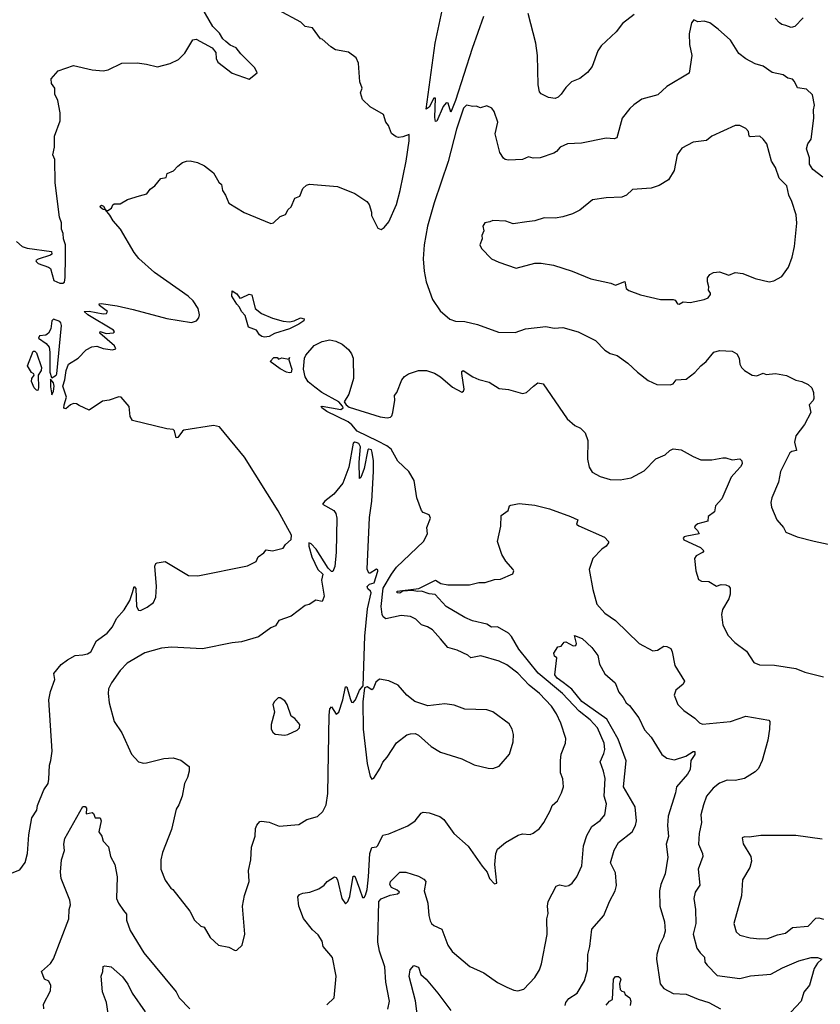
# Model space of a CAD drawing. Extents: x 1443846 to 1577407, y 839182 to 927291.
# Tile 31 of 256: x 1462048 to 1467204, y 864404 to 870746. Entities that reach past the tile are written whole.
import ezdxf

# ---------------------------------------------------------------- set-up
doc = ezdxf.new("R2010")
doc.units = 0

msp = doc.modelspace()

# ---------------------------------------------------------------- linework, layer by layer
at = {"layer": '0CON20XD'}
for points in [[(1461882.5, 865205), (1462049.3, 865270.7), (1462083.6, 865316.4), (1462098, 865375), (1462106, 865495), (1462126.2, 865605), (1462158.8, 865655), (1462161.2, 865685), (1462203.8, 865785), (1462230, 865825), (1462236.1, 865853.9), (1462238.8, 865945), (1462248.8, 865975), (1462255.8, 866035), (1462234.5, 866365), (1462245, 866417.5), (1462272.9, 866495), (1462268, 866535), (1462315, 866593.3), (1462355, 866623.3), (1462405, 866650), (1462455, 866653.8), (1462485, 866661.2), (1462505, 866674), (1462541.5, 866745), (1462611.9, 866795), (1462645, 866834.2), (1462671.9, 866888.1), (1462720, 866945), (1462756.4, 867003.6), (1462773.2, 867056.8), (1462784.2, 867095.8), (1462795, 867082.5), (1462798.7, 866965), (1462811.7, 866941.7), (1462825, 866940.8), (1462868.7, 866961.3), (1462909.2, 866990.8), (1462924, 867025), (1462928.8, 867095), (1462918.5, 867225), (1462925, 867243.8), (1462932.9, 867247.1), (1462985, 867255.6), (1463135, 867165.4), (1463195, 867163.2), (1463515, 867228.6), (1463570, 867255), (1463582.5, 867285), (1463619.3, 867310.7), (1463635, 867330), (1463675, 867323.8), (1463745, 867342.5), (1463760, 867365), (1463795, 867396.7), (1463798.5, 867425), (1463712.6, 867582.6), (1463495, 867927.1), (1463335, 868124.2), (1463295, 868132), (1463105, 868101.2), (1463095, 868096), (1463065, 868053.8), (1463055, 868052.5), (1463045, 868097.5), (1463035, 868106.7), (1462995, 868110.8), (1462774.2, 868164.2), (1462758.8, 868188.8), (1462752, 868255), (1462700, 868315), (1462685, 868316.2), (1462624.2, 868295.8), (1462580.5, 868289.5), (1462495, 868230), (1462431.4, 868261.4), (1462412.3, 868272.3), (1462395, 868272.9), (1462374.7, 868265.3), (1462345, 868238.1), (1462332.7, 868242.7), (1462333.8, 868265), (1462350, 868315), (1462324.5, 868385.5), (1462339.2, 868425), (1462346.5, 868485), (1462362.8, 868527.2), (1462423.3, 868565), (1462475, 868620), (1462511.7, 868638.3), (1462545, 868642), (1462585, 868628), (1462645, 868618.8), (1462666.7, 868625), (1462658.8, 868645), (1462563, 868727), (1462565, 868736.2), (1462605, 868723.8), (1462651.7, 868728.3), (1462657.5, 868735), (1462652.5, 868745), (1462486.2, 868845), (1462463.3, 868866.7), (1462495, 868867.1), (1462585, 868851.2), (1462606.7, 868853.3), (1462612.5, 868865), (1462562.5, 868905), (1462560, 868915), (1462572.5, 868917.5), (1462675, 868902.7), (1462779.2, 868879.2), (1462995, 868821.2), (1463154.2, 868795.8), (1463186.7, 868805), (1463201.2, 868825), (1463206, 868845), (1463197.5, 868885), (1463165.5, 868935.5), (1463133.3, 868965), (1462916.2, 869116.2), (1462815, 869207.5), (1462784.2, 869245), (1462695.8, 869395.8), (1462649.5, 869449.5), (1462627.3, 869487.3), (1462600, 869520), (1462585, 869522), (1462568.8, 869535), (1462566.7, 869545), (1462575, 869550), (1462586.2, 869545), (1462600, 869520), (1462615, 869517.5), (1462638.8, 869531.2), (1462646.4, 869553.6), (1462655, 869560), (1462695, 869560), (1462742.7, 869587.3), (1462819.7, 869610.3), (1462865.8, 869624.2), (1462888, 869655), (1462918.8, 869675), (1462957.5, 869722.5), (1462990, 869730), (1462996.7, 869755), (1463038.9, 869771.1), (1463065, 869801.2), (1463096.7, 869825), (1463122.5, 869835), (1463145, 869835.5), (1463192.5, 869825), (1463236.7, 869805), (1463295, 869760), (1463329.5, 869699.5), (1463346.2, 869685), (1463354.5, 869644.5), (1463373.8, 869615), (1463395, 869563.8), (1463493.7, 869503.7), (1463665, 869433.3), (1463683, 869437), (1463725, 869477.5), (1463759.3, 869490.7), (1463777, 869523), (1463795, 869540), (1463820, 869595), (1463851.7, 869608.3), (1463870.9, 869659.1), (1463895, 869680), (1463913.6, 869686.4), (1464095, 869672), (1464205, 869626.7), (1464283.8, 869575), (1464297.5, 869555), (1464314, 869505), (1464313.8, 869485), (1464355, 869403.3), (1464375, 869394), (1464395, 869408), (1464425, 869444.5), (1464475, 869556.1), (1464498.8, 869645), (1464536.2, 869835), (1464556.3, 869966.3), (1464555.4, 870005.4), (1464515, 869990), (1464487.7, 869987.7), (1464471.7, 869991.7), (1464443, 870013), (1464422.5, 870065), (1464406.1, 870086.1), (1464390.8, 870135), (1464305, 870183.3), (1464255, 870232.5), (1464243.3, 870275), (1464253.3, 870305), (1464238.8, 870345), (1464228.6, 870465), (1464215, 870500), (1464165.5, 870535.5), (1464080.8, 870550.8), (1464051.2, 870571.2), (1463995, 870620), (1463985, 870622.5), (1463932.7, 870692.7), (1463885, 870702.5), (1463858.6, 870728.6), (1463715, 870806.7)], [(1462026.1, 869316.1), (1462063.3, 869285), (1462095, 869272.9), (1462251.7, 869251.7), (1462253.8, 869235), (1462245, 869228), (1462167.3, 869202.7), (1462152.5, 869195), (1462153, 869187), (1462166.7, 869175), (1462232.6, 869152.6), (1462245, 869143.1), (1462267.4, 869065), (1462305, 869048.7), (1462325, 869048.4), (1462335.4, 869055), (1462341.3, 869085), (1462342.1, 869215), (1462343.1, 869295), (1462329.2, 869335), (1462327.7, 869367.7), (1462317, 869397), (1462316.1, 869436.1), (1462304.1, 869474.1), (1462275.8, 869695), (1462273.3, 869845), (1462260.8, 869875), (1462272.5, 869925), (1462271.2, 869995), (1462309.2, 870095), (1462309.2, 870145), (1462293.3, 870225), (1462273.3, 870265), (1462274, 870305), (1462252, 870335), (1462250, 870365), (1462295, 870415.8), (1462395, 870450.6), (1462515, 870422), (1462585, 870416), (1462617.7, 870422.3), (1462705, 870466), (1462805, 870466.7), (1462865, 870460), (1462935, 870442.5), (1463016.4, 870463.6), (1463070.7, 870489.3), (1463110, 870530), (1463162.5, 870615), (1463185, 870620), (1463287.5, 870565), (1463310, 870535), (1463313.8, 870495), (1463322.7, 870472.7), (1463415, 870401.2), (1463525, 870362.5), (1463577, 870403), (1463562.5, 870435), (1463472.5, 870525), (1463442.5, 870565), (1463402.3, 870582.3), (1463374.1, 870604.1), (1463355, 870622.5), (1463335, 870658.8), (1463290.8, 870700.8), (1463221.4, 870825)], [(1464960.5, 870559.5), (1464855, 870224), (1464825, 870150), (1464807, 870207), (1464795, 870210), (1464775, 870186.7), (1464735, 870092.5), (1464725, 870090), (1464720.8, 870115), (1464725, 870240), (1464715, 870240), (1464685, 870182.5), (1464665, 870170), (1464723.9, 870595), (1464774.6, 870834.6)], [(1467220.9, 869730.9), (1467155, 869780), (1467133.8, 869815), (1467133.5, 869855), (1467115.7, 869914.3), (1467124, 869945), (1467143.8, 869975), (1467162.3, 870112.3), (1467160, 870165), (1467165.8, 870195), (1467152.3, 870262.3), (1467115, 870298.8), (1467057, 870307), (1467038.3, 870348.3), (1467025, 870361.4), (1466995, 870369.2), (1466965, 870391.4), (1466894.5, 870404.5), (1466835, 870446.7), (1466785, 870460.6), (1466723.7, 870493.7), (1466678.7, 870528.7), (1466624.2, 870614.2), (1466546.7, 870685), (1466492.5, 870725), (1466455, 870736.7), (1466415, 870732.5), (1466390, 870745), (1466374.2, 870725.8), (1466358, 870655), (1466361.9, 870585), (1466375.7, 870515), (1466358.7, 870401.3), (1466214.6, 870315.4), (1466158.3, 870261.7), (1466055, 870233.3), (1466002.3, 870197.7), (1465976.1, 870173.9), (1465928, 870112), (1465892.5, 869985), (1465875, 869978.8), (1465825, 869982.5), (1465665, 869950.4), (1465575, 869945.4), (1465528.8, 869925), (1465504.2, 869895.8), (1465486.7, 869885), (1465400, 869855), (1465355, 869853.8), (1465325, 869861.2), (1465285.9, 869844.1), (1465195, 869841.4), (1465174.4, 869844.4), (1465163, 869853), (1465140, 869890), (1465110.5, 870009.5), (1465126, 870085), (1465103.3, 870155), (1465087.5, 870175), (1465055, 870190), (1465015, 870177.5), (1464987.7, 870187.7), (1464965, 870185.8), (1464925, 870194.2), (1464905, 870175.7), (1464860.5, 870039.5), (1464807.4, 869832.6), (1464717.1, 869565), (1464674.7, 869415), (1464652.9, 869295), (1464645.1, 869205), (1464651.5, 869125), (1464665, 869057.1), (1464705, 868943.1), (1464755, 868870), (1464817.3, 868817.3), (1464855, 868804), (1464915, 868800.8), (1464995, 868782.5), (1465132.1, 868732.1), (1465239.5, 868730.5), (1465305, 868753.3), (1465435, 868770), (1465488.8, 868758.8), (1465545, 868762), (1465645, 868736), (1465755, 868680), (1465815, 868617.5), (1465850, 868595), (1465895, 868583.3), (1465965, 868533.3), (1466025.7, 868475.7), (1466095, 868421.2), (1466150, 868395), (1466235.9, 868394.1), (1466255, 868400), (1466274.6, 868425.4), (1466338.9, 868431.1), (1466395, 868473.3), (1466433.8, 868515), (1466468.8, 868545), (1466517.5, 868605), (1466555, 868614), (1466635, 868610), (1466665, 868593.3), (1466680, 868565), (1466685.9, 868525.9), (1466696.7, 868505), (1466715, 868486.7), (1466765, 868456.7), (1466795, 868451.2), (1466835, 868468), (1466855, 868461.2), (1466915.8, 868465.8), (1466985, 868454), (1467045, 868424), (1467085, 868416.2), (1467125, 868396.7), (1467150, 868375), (1467160, 868345), (1467162.5, 868305), (1467158.3, 868291.7), (1467131.2, 868265), (1467142, 868215), (1467100.9, 868139.1), (1467045.7, 868065), (1467037.5, 868025), (1467050, 867970), (1467020, 867965), (1467007.5, 867955), (1466947.5, 867835), (1466934.1, 867765.9), (1466892, 867665), (1466886, 867635), (1466890, 867605), (1466924.3, 867524.3), (1466966.7, 867475), (1466981.2, 867445), (1467054.2, 867415), (1467163.7, 867386.3), (1467415, 867334.1)], [(1465034.7, 870765.3), (1464960.5, 870559.5)], [(1466005, 870780), (1465928.8, 870721.2), (1465888.3, 870668.3), (1465792.4, 870577.6), (1465771.4, 870545), (1465733.3, 870445), (1465704.4, 870405), (1465655, 870367.8), (1465602, 870345), (1465565, 870308.8), (1465535, 870265.8), (1465515, 870246), (1465495, 870237.5), (1465454, 870244), (1465405, 870267.5), (1465395, 870280), (1465386.2, 870325), (1465382.9, 870515), (1465372.2, 870595), (1465322, 870785)], [(1467093.5, 870756.5), (1467038.8, 870701.2), (1467015, 870696.2), (1466982.5, 870707.5), (1466955, 870714), (1466940, 870725), (1466912.5, 870755)], [(1466295, 868913.3), (1466320.8, 868929.2), (1466365.4, 868924.6), (1466455, 868942.9), (1466482, 868955), (1466497.5, 868975), (1466497.5, 868985), (1466483.6, 869003.6), (1466486.7, 869025), (1466477, 869057), (1466477, 869083), (1466492.5, 869105), (1466515, 869116.7), (1466555, 869121.2), (1466615, 869100), (1466655, 869116.2), (1466705, 869110), (1466785, 869078), (1466875, 869056.7), (1466905, 869062.5), (1466955, 869092.5), (1466998.3, 869151.7), (1467023.4, 869216.6), (1467036.7, 869285), (1467053.1, 869435), (1467048.7, 869488.7), (1467021.2, 869575), (1467001.8, 869615), (1466987.5, 869675), (1466939.4, 869725), (1466914.5, 869794.5), (1466888.6, 869835), (1466858.8, 869945), (1466835.8, 869975.8), (1466815, 869996), (1466751.7, 869991.7), (1466746, 869996), (1466742, 870025), (1466724.1, 870044.1), (1466685, 870063.8), (1466655, 870063.3), (1466505, 869995.8), (1466471.7, 869968.3), (1466385, 869955.7), (1466312.7, 869917.3), (1466281.2, 869875), (1466262, 869775), (1466227, 869713), (1466165, 869678), (1466115, 869660), (1465995, 869652.5), (1465955.7, 869615), (1465925, 869603.3), (1465825, 869598.8), (1465737.5, 869585), (1465655, 869518.8), (1465607.5, 869495), (1465545, 869476.2), (1465495, 869466.7), (1465425, 869468.8), (1465365, 869450), (1465313.3, 869443.3), (1465225, 869430), (1465178.3, 869448.3), (1465095, 869452.5), (1465075, 869442.5), (1465042.3, 869437.7), (1465030, 869415), (1465037.5, 869385), (1465023.6, 869356.4), (1465026.4, 869333.6), (1465010, 869295), (1465022.3, 869272.3), (1465085.8, 869205.8), (1465132.7, 869182.7), (1465245, 869146), (1465365, 869178), (1465405, 869177.5), (1465484.3, 869164.3), (1465606.4, 869126.4), (1465725, 869077.1), (1465855, 869048), (1465885, 869035.8), (1465945, 869060), (1465954.2, 869014.2), (1465971.2, 869001.2), (1466046.4, 868973.6), (1466174.1, 868944.1), (1466255, 868943.3), (1466268.8, 868938.8), (1466283.8, 868915), (1466295, 868913.3)], [(1463625, 868700), (1463606.2, 868705), (1463592.5, 868715), (1463572.5, 868745), (1463522, 868765), (1463500, 868840), (1463476.7, 868865), (1463463.6, 868893.6), (1463445, 868912.5), (1463414, 868965), (1463415, 869000), (1463445, 868980), (1463465, 868952.5), (1463477, 868953), (1463525, 868978), (1463542.3, 868972.3), (1463564.3, 868884.3), (1463605, 868852.5), (1463675, 868823.3), (1463745, 868803.8), (1463785, 868800), (1463815, 868805.8), (1463855, 868824.4), (1463878.5, 868818.5), (1463876.7, 868805), (1463845, 868783.8), (1463785.3, 868754.7), (1463688, 868725), (1463655, 868704.6), (1463625, 868700)], [(1462255, 868438), (1462265, 868444.7), (1462282, 868455), (1462285.8, 868465), (1462316.2, 868775), (1462313.4, 868793.4), (1462305, 868802.3), (1462265, 868815.6), (1462254.7, 868805.3), (1462247, 868755), (1462233.8, 868726.2), (1462215, 868714.3), (1462175, 868709.6), (1462168.9, 868695), (1462218.9, 868658.9), (1462237, 868637), (1462242.2, 868605), (1462241.6, 868475), (1462251.3, 868441.3), (1462255, 868438)], [(1464757.7, 866757.7), (1464705.8, 866815), (1464674.3, 866834.3), (1464635, 866847.5), (1464598.8, 866885), (1464565, 866902.5), (1464505, 866907.8), (1464405, 866886), (1464388.5, 866898.5), (1464380.9, 866915), (1464375.4, 866965), (1464388.8, 867085), (1464441.5, 867175), (1464475, 867218.6), (1464648, 867385), (1464673.3, 867435), (1464670, 867475), (1464694.2, 867535), (1464685, 867556.2), (1464645, 867572), (1464634.4, 867584.4), (1464606, 867665), (1464587, 867777), (1464553.8, 867835), (1464482.1, 867902.1), (1464439.5, 867979.5), (1464411.6, 868001.6), (1464355, 868031.1), (1464220, 868095), (1464187.5, 868135), (1464162.5, 868155), (1464025, 868221.9), (1463992.5, 868245), (1463990, 868255), (1463995, 868255.8), (1464116, 868234), (1464130, 868245), (1464126.7, 868256.7), (1464102.5, 868285), (1463993.6, 868343.6), (1463947.6, 868377.6), (1463905, 868413.8), (1463885.9, 868445.9), (1463876, 868495), (1463882.5, 868565), (1463890, 868585), (1463945, 868648), (1463995, 868673.3), (1464045, 868683.8), (1464082.5, 868675), (1464123.3, 868655), (1464165, 868621.4), (1464185, 868593.1), (1464195.2, 868565), (1464197.9, 868435), (1464166.3, 868333.7), (1464136.7, 868285), (1464150, 868265), (1464169.5, 868249.5), (1464368, 868188), (1464415, 868180.4), (1464435, 868184.7), (1464445.2, 868194.8), (1464451.3, 868215), (1464464.1, 868295), (1464462.1, 868325), (1464475.8, 868344.2), (1464508.8, 868425), (1464525, 868446.4), (1464550.9, 868465), (1464615, 868486.1), (1464666.7, 868485), (1464719, 868469), (1464757.8, 868445), (1464835, 868378.8), (1464895, 868346.7), (1464905, 868352.5), (1464910, 868365), (1464894.3, 868465.7), (1464895, 868480), (1464903.8, 868486.2), (1464965, 868446), (1465005, 868428.8), (1465071.7, 868411.7), (1465135, 868370.8), (1465195, 868364.3), (1465285, 868338), (1465311.2, 868345), (1465357.5, 868385), (1465385, 868406.9), (1465419.3, 868399.3), (1465573.8, 868175), (1465622.7, 868132.7), (1465660, 868115), (1465690, 868085), (1465705.8, 868035.8), (1465704.3, 867915), (1465714.3, 867864.3), (1465735, 867831.2), (1465785, 867804.3), (1465850, 867785), (1465915, 867780.8), (1465985, 867794.2), (1466070.3, 867839.7), (1466145, 867918), (1466205, 867943.8), (1466235, 867971.2), (1466255, 867981.2), (1466307.5, 867975), (1466385, 867931.2), (1466435, 867911.2), (1466505, 867910.8), (1466576.1, 867923.9), (1466595, 867924), (1466635, 867911.2), (1466685, 867917.5), (1466697.5, 867905), (1466700, 867885), (1466690, 867865), (1466665, 867838.8), (1466630.2, 867799.8), (1466569.6, 867660.4), (1466528.8, 867615), (1466522, 867575), (1466482, 867545), (1466480, 867515), (1466415, 867498.8), (1466397.5, 867485), (1466393.3, 867475), (1466413.3, 867455), (1466422.5, 867435), (1466345, 867420), (1466326.4, 867413.6), (1466320, 867405), (1466323.8, 867395), (1466431.2, 867345), (1466453.8, 867325), (1466445.7, 867314.3), (1466405, 867292.5), (1466393.9, 867276.1), (1466401.4, 867195), (1466419.4, 867139.4), (1466439.1, 867129.1), (1466486.2, 867126.2), (1466535, 867097.5), (1466565, 867107.5), (1466596.1, 867106.1), (1466615, 867097.5), (1466622.5, 867085), (1466623.3, 867045), (1466613.8, 867015), (1466574.4, 866945.6), (1466567.5, 866915), (1466575.9, 866845.9), (1466609.5, 866779.5), (1466653.3, 866735), (1466728.3, 866678.3), (1466775.9, 866605.9), (1466811.2, 866591.2), (1466908.6, 866588.6), (1467045, 866566.2), (1467105, 866543.3), (1467225, 866513.3)], [(1462165, 868357.5), (1462155, 868358.8), (1462141.2, 868375), (1462123.3, 868415), (1462126.4, 868433.6), (1462140, 868455), (1462137.5, 868465), (1462123.9, 868473.9), (1462097.5, 868515), (1462135, 868610), (1462145, 868610), (1462155, 868600), (1462188.4, 868505), (1462186.1, 868485), (1462165.7, 868455), (1462169.2, 868375), (1462165, 868357.5)], [(1463785, 868470), (1463765, 868476.2), (1463725, 868496.2), (1463660, 868545), (1463685, 868570), (1463705, 868570), (1463715, 868560), (1463735, 868567.5), (1463780, 868560), (1463785, 868570), (1463780, 868555), (1463801.2, 868495), (1463795, 868473.3), (1463785, 868470)], [(1462255, 868330), (1462265, 868353.3), (1462268.8, 868385), (1462265, 868406.4), (1462245, 868431.2), (1462245, 868380), (1462255, 868330)], [(1463435, 864750), (1463445, 864752.5), (1463480, 864785), (1463497.5, 864855), (1463482, 865035), (1463495.8, 865105), (1463526, 865195), (1463521.2, 865265), (1463536.2, 865335), (1463540, 865415), (1463563.8, 865486.2), (1463565.7, 865535), (1463575, 865556.7), (1463595, 865581.2), (1463605, 865584), (1463655, 865576), (1463718.3, 865551.7), (1463845, 865561.2), (1463897.5, 865595), (1463965, 865613.3), (1464000.8, 865645), (1464021.5, 865688.5), (1464032, 865762), (1464041.3, 866265), (1464045, 866307.5), (1464055, 866320), (1464085, 866272.5), (1464102.5, 866285), (1464128.9, 866365), (1464145, 866447.5), (1464155, 866447.5), (1464175, 866372.5), (1464185, 866350), (1464195, 866347.5), (1464210, 866365), (1464235, 866426.7), (1464260, 866455), (1464270, 866775), (1464288.2, 866951.9), (1464310.2, 867055), (1464307.7, 867065), (1464289.7, 867079.7), (1464286.3, 867095), (1464300.2, 867109.8), (1464331.2, 867118.8), (1464353.9, 867193.9), (1464353, 867203), (1464345, 867206.2), (1464305, 867180.8), (1464295, 867181.2), (1464286.2, 867206.2), (1464300.5, 867539.5), (1464315.6, 867644.4), (1464325.5, 867835.5), (1464325.6, 867905), (1464318.3, 867958.3), (1464312.5, 867975), (1464295, 867980), (1464290, 867975), (1464265.5, 867854.5), (1464245, 867797.5), (1464235, 867790), (1464232.9, 867895), (1464243.3, 867995), (1464231.2, 868015), (1464215, 868022.9), (1464205, 868024.2), (1464195, 868017.1), (1464167.4, 867862.6), (1464129.1, 867760.9), (1464070, 867690), (1464013.3, 867645), (1463997.5, 867625), (1464070, 867585), (1464083.3, 867565), (1464090, 867535), (1464086.3, 867316.3), (1464076.2, 867223.8), (1464065, 867191.4), (1464055, 867190.6), (1464035, 867213.5), (1463956.7, 867335), (1463925, 867368.8), (1463910, 867375), (1463908.8, 867355), (1463930, 867285), (1463968, 867205), (1463999, 867175), (1463991.4, 867135), (1464007.5, 867032.5), (1463998, 867002), (1463995, 866997.5), (1463955, 867005.8), (1463911.7, 866978.3), (1463885, 866973.3), (1463795, 866904), (1463716.2, 866875), (1463695, 866840.8), (1463665, 866828), (1463585, 866771.4), (1463475, 866739.2), (1463415, 866732.9), (1463225, 866692.5), (1463025, 866703.3), (1462961.8, 866698.2), (1462853, 866667), (1462739.7, 866600.3), (1462695.5, 866554.5), (1462638, 866475), (1462619.2, 866435), (1462617.5, 866405), (1462624.3, 866345), (1462656.1, 866226.1), (1462705, 866152.5), (1462766.7, 866015), (1462812.5, 865965), (1462845, 865956.7), (1462865, 865958.8), (1462975, 865986.2), (1463035, 865991.2), (1463085.9, 865975.9), (1463138, 865935), (1463138.6, 865905), (1463128.6, 865865), (1463109.2, 865825), (1463094, 865745), (1463072.5, 865687.5), (1463055, 865660), (1463025, 865530), (1462967.5, 865382.5), (1462957.5, 865335), (1462957.5, 865275), (1462985, 865202.5), (1463020.7, 865150.7), (1463033, 865143), (1463143, 865003), (1463173.3, 864945), (1463215, 864907.5), (1463235, 864900), (1463274.5, 864834.5), (1463327.5, 864785), (1463395, 864772), (1463435, 864750)], [(1464418.3, 864371.7), (1464428.6, 864425), (1464406.4, 864546.4), (1464398.5, 864645), (1464364.8, 864745), (1464354.4, 864805), (1464359.6, 865065), (1464376.3, 865083.7), (1464433.9, 865106.1), (1464481.2, 865115), (1464494, 865125), (1464479.1, 865139.1), (1464441.1, 865155), (1464431.8, 865175), (1464434.6, 865195), (1464495, 865254), (1464535, 865254.2), (1464615, 865229.2), (1464650, 865210), (1464662.9, 865195), (1464652.9, 865135), (1464676.9, 865055), (1464681.4, 864975), (1464691.2, 864941.2), (1464698.8, 864925), (1464715, 864911.2), (1464766.8, 864886.8), (1464805.5, 864785.5), (1464833.6, 864743.6), (1464946.8, 864646.8), (1465035.7, 864605.7), (1465125, 864543.8), (1465184, 864514), (1465230, 864495), (1465255, 864491.2), (1465295, 864501.2), (1465365, 864576.2), (1465395, 864626.7), (1465408.6, 864665), (1465443.9, 864853.9), (1465442.9, 864955), (1465451.2, 864988.8), (1465446.7, 865035), (1465451.5, 865065), (1465503.3, 865165), (1465525, 865172.5), (1465565, 865164.2), (1465585, 865168.8), (1465606.2, 865185), (1465636, 865225), (1465666.9, 865295), (1465679.5, 865425), (1465699.8, 865490.2), (1465731.7, 865548.3), (1465785, 865587.5), (1465815.8, 865625), (1465827.5, 865695), (1465812.5, 865745), (1465817.6, 865857.6), (1465807.8, 865905), (1465785.6, 865965), (1465809.2, 866019.2), (1465816.4, 866045), (1465811.5, 866085), (1465769.6, 866185), (1465722, 866235), (1465651.3, 866291.3), (1465543.3, 866405), (1465387.5, 866537.5), (1465261.2, 866691.2), (1465215, 866772.2), (1465195, 866793.8), (1465125, 866834.6), (1465085, 866832.4), (1465055, 866852.2), (1464963.4, 866873.4), (1464915, 866895.4), (1464795, 866966), (1464723.1, 867043.1), (1464685, 867047.9), (1464635, 867065.6), (1464608.5, 867061.5), (1464575, 867070), (1464516, 867064), (1464495, 867051.5), (1464478, 867055), (1464477.5, 867065), (1464618.2, 867081.8), (1464725, 867135.6), (1464758.8, 867115), (1464805, 867105.4), (1464945, 867105.7), (1465005, 867120), (1465045, 867120), (1465105, 867140), (1465145, 867141.2), (1465223, 867177), (1465230, 867195), (1465226.2, 867205), (1465177.7, 867257.7), (1465151.7, 867301.7), (1465124, 867385), (1465147.1, 867482.9), (1465148.3, 867551.7), (1465193.3, 867585), (1465202.5, 867615), (1465210.5, 867619.5), (1465265, 867628.9), (1465365, 867617.7), (1465458.8, 867595), (1465594.1, 867545.9), (1465642.5, 867525), (1465633.3, 867496.7), (1465648.8, 867485), (1465813.3, 867413.3), (1465838.5, 867385), (1465838.5, 867375), (1465825, 867355.5), (1465795.7, 867334.3), (1465738.2, 867275), (1465714.6, 867205), (1465738.5, 867075), (1465765, 866980.8), (1465815, 866923.1), (1465885, 866875.7), (1466038, 866728), (1466125, 866680.8), (1466155, 866684.2), (1466195, 866711.4), (1466215, 866708.6), (1466240.8, 866695), (1466250, 866675), (1466266.5, 866585), (1466330, 866485), (1466321.2, 866465), (1466273.2, 866426.8), (1466262, 866395), (1466286, 866335), (1466325, 866296), (1466395, 866246), (1466425, 866215.8), (1466445, 866208.9), (1466625, 866224.6), (1466725, 866259.4), (1466872.9, 866232.9), (1466877.9, 866225), (1466876.9, 866175), (1466865.1, 866104.9), (1466829.2, 865975), (1466805, 865922.1), (1466785, 865901.1), (1466715, 865858), (1466655, 865845.7), (1466602.8, 865847.2), (1466555, 865827.5), (1466513.5, 865796.5), (1466471.4, 865745), (1466451.1, 865688.9), (1466434.4, 865625), (1466439.4, 865575), (1466423.2, 865503.2)], [(1464025, 864401.2), (1464073.8, 864445), (1464086.2, 864585), (1464062.9, 864705), (1464002.9, 864775), (1463995, 864810), (1463970.6, 864850.6), (1463933.8, 864883.8), (1463875, 864955.8), (1463844.5, 865035.5), (1463838, 865095), (1463849.7, 865110.3), (1463870, 865120), (1463915, 865126.9), (1463973.4, 865146.6), (1464008.3, 865171.7), (1464026.7, 865195), (1464075, 865225.7), (1464085, 865221.4), (1464095.3, 865205.3), (1464122.2, 865085), (1464145, 865050), (1464160, 865065), (1464172.7, 865097.3), (1464195, 865230), (1464205, 865230), (1464235, 865147.5), (1464255, 865092.5), (1464265, 865092.5), (1464275, 865107.5), (1464285, 865142.5), (1464294.6, 865225), (1464303.2, 865375), (1464315, 865413.3), (1464345, 865418), (1464355, 865426), (1464386.1, 865493.9), (1464425, 865502.2), (1464546.9, 865553.1), (1464593.8, 865585), (1464633.8, 865635), (1464645, 865641.2), (1464685, 865636.7), (1464753.9, 865613.9), (1464778.8, 865595), (1464843.4, 865503.4), (1464935, 865423.3), (1465025, 865292.5), (1465057.5, 865255), (1465072.5, 865215), (1465105, 865180), (1465120, 865185), (1465107.5, 865305), (1465113.9, 865376.1), (1465125, 865402.5), (1465176.7, 865445), (1465257.3, 865492.7), (1465285, 865500.8), (1465335, 865498), (1465355, 865506.7), (1465395, 865536.7), (1465423.8, 865575), (1465466.8, 865653.2), (1465476.8, 865683.2), (1465512, 865715), (1465537.5, 865765), (1465548.8, 865805), (1465546, 865855), (1465531.4, 865895), (1465529.4, 865975), (1465535.7, 866015), (1465562.5, 866085), (1465564.2, 866115), (1465532.2, 866215), (1465504.4, 866275), (1465471.9, 866325), (1465395.7, 866405.7), (1465328.9, 866458.9), (1465255, 866536.4), (1465185, 866590.5), (1465135, 866614.4), (1465018.2, 866648.2), (1464952.5, 866635), (1464932.7, 866652.7), (1464865, 866684.2), (1464805, 866700.8), (1464757.7, 866757.7)], [(1465559.6, 864395), (1465564, 864416), (1465585, 864441.1), (1465637.5, 864475), (1465684, 864555), (1465704.4, 864625), (1465705.8, 864725), (1465720, 864775), (1465731.7, 864888.3), (1465808.5, 864975), (1465845, 865065.7), (1465882.1, 865135), (1465891.5, 865168.5), (1465885, 865251.2), (1465851.8, 865315), (1465875, 865396.2), (1465905, 865446.7), (1465991.8, 865515), (1466013.9, 865555), (1466020.7, 865585), (1466011.1, 865675), (1465936.6, 865805), (1465952.6, 865972.6), (1465902.3, 866112.3), (1465829.7, 866239.7), (1465668.7, 866355), (1465603.5, 866433.5), (1465546.9, 866476.9), (1465510, 866505), (1465494.2, 866525), (1465507.5, 866635), (1465492.5, 866645), (1465487.5, 866665), (1465513.3, 866706.7), (1465535, 866710), (1465553, 866737), (1465565, 866737.5), (1465613, 866713), (1465630, 866715), (1465632.5, 866727.5), (1465621.2, 866778.8), (1465669.2, 866759.2), (1465732, 866702), (1465770.3, 866650.3), (1465781.9, 866595), (1465815, 866533.3), (1465882, 866475), (1465906.2, 866415), (1465935, 866380), (1465954, 866345), (1465975, 866328.8), (1466035, 866248), (1466072.2, 866172.2), (1466113.9, 866123.9), (1466182, 866012), (1466215, 865990), (1466265, 865979.2), (1466338.4, 866001.6), (1466385, 866032.2), (1466395, 866031.2), (1466395, 866012), (1466370.6, 865975), (1466365.7, 865915.7), (1466348.5, 865885), (1466276.6, 865803.4), (1466270.8, 865765), (1466223.9, 865615), (1466220, 865555), (1466225.4, 865485), (1466210.7, 865435), (1466221.1, 865351.1), (1466204.7, 865245), (1466176.9, 865175), (1466168.5, 865135), (1466169.1, 865035), (1466200, 864935), (1466203.8, 864875), (1466193.4, 864836.6), (1466168.9, 864785), (1466151.1, 864725), (1466148.9, 864695), (1466171.4, 864535), (1466195, 864505.8), (1466255, 864473.3), (1466338.8, 864468.8), (1466417.2, 864437.2), (1466486.4, 864416.4), (1466560, 864375)], [(1464315, 865853.8), (1464328.7, 865861.3), (1464368.8, 865925), (1464385.9, 865964.1), (1464413.3, 865995), (1464475, 866087.5), (1464541.2, 866138.8), (1464565, 866146.7), (1464595, 866147.5), (1464615, 866137.5), (1464696.7, 866065), (1464758.3, 866028.3), (1464895, 865983.8), (1464975, 865946.2), (1465065, 865923.8), (1465095, 865922), (1465135, 865936.7), (1465201.2, 866015), (1465226, 866095), (1465227.7, 866142.3), (1465220, 866175), (1465199.7, 866209.7), (1465095, 866286.7), (1465055, 866300), (1464913.9, 866303.9), (1464845, 866330), (1464785, 866338), (1464675, 866326), (1464593.3, 866355), (1464540, 866395), (1464485, 866460), (1464425, 866486.7), (1464365, 866498.8), (1464341.1, 866478.9), (1464325, 866436.2), (1464315, 866430), (1464285, 866447.5), (1464267.5, 866442.5), (1464257.4, 866352.6), (1464259.4, 866175), (1464285.8, 865955), (1464305, 865870), (1464315, 865853.8)], [(1463755, 866137.5), (1463775, 866142.5), (1463835, 866170), (1463850, 866185), (1463852.5, 866205), (1463820, 866245), (1463795, 866260), (1463770, 866335), (1463755, 866357.5), (1463725, 866377.5), (1463713, 866377), (1463687.5, 866355), (1463677.5, 866335), (1463687.5, 866285), (1463667.5, 866205), (1463667.5, 866175), (1463677, 866157), (1463693.6, 866143.6), (1463755, 866137.5)], [(1462203.8, 864375), (1462200, 864405), (1462245, 864490), (1462248, 864525), (1462235, 864552.5), (1462207.5, 864565), (1462188, 864615), (1462245, 864666.7), (1462266.2, 864696.2), (1462364.4, 864955), (1462365.6, 865015), (1462374.3, 865045), (1462370.6, 865075), (1462315.6, 865215), (1462309.5, 865255), (1462315.7, 865334.3), (1462336, 865395), (1462330.8, 865435), (1462337.3, 865472.7), (1462455, 865678.6), (1462468.1, 865678.1), (1462477.3, 865667.3), (1462475, 865630), (1462515, 865638.8), (1462523.6, 865633.6), (1462533.9, 865603.9), (1462566.7, 865605), (1462571.2, 865585), (1462557.5, 865515), (1462577.3, 865487.3), (1462584.2, 865455), (1462618.9, 865418.9), (1462631.4, 865355), (1462660.6, 865305), (1462674.4, 865225), (1462671.1, 865085), (1462683.1, 865055), (1462715, 865007.1), (1462735.6, 864985), (1462735.7, 864945.7), (1462759.3, 864879.3), (1462848, 864735), (1463054.2, 864485), (1463074, 864445), (1463143.8, 864375)], [(1466423.2, 865503.2), (1466418.6, 865435), (1466444.4, 865375), (1466446.9, 865355), (1466417.5, 865275), (1466427.9, 865172.1), (1466398.6, 865125), (1466388.6, 865085), (1466398.9, 865015), (1466401.1, 864925), (1466384.3, 864855), (1466409.2, 864765), (1466429.2, 864735), (1466458.3, 864708.3), (1466460, 864675), (1466474, 864655), (1466540.3, 864590.3), (1466685, 864568.9), (1466755, 864586.5), (1466885, 864597.8), (1466960.4, 864639.6), (1467065, 864684.6), (1467145, 864705.6), (1467184.5, 864704.5), (1467213.3, 864695), (1467185, 864669.1), (1467163.1, 864635), (1467135, 864527.5), (1467097.3, 864482.7), (1467079.4, 864425), (1466981.2, 864318.8)], [(1467215, 865467.5), (1467045, 865490.2), (1466820.2, 865490.2), (1466745, 865479.7), (1466715, 865483.1), (1466700.8, 865475), (1466706.8, 865436.8), (1466755.8, 865355), (1466761.4, 865325), (1466750.8, 865285), (1466701.9, 865205), (1466696.6, 865103.4), (1466647.1, 864925), (1466660.9, 864870.9), (1466685, 864849.2), (1466752.1, 864832.1), (1466815, 864824.6), (1466865, 864826.5), (1466928.3, 864851.7), (1466978.9, 864861.1), (1467025, 864898.1), (1467125, 864907.1), (1467175, 864958), (1467195, 864960), (1467225, 864952.5)], [(1462617.5, 864345), (1462606.7, 864415), (1462581.2, 864485), (1462572.9, 864585), (1462583.6, 864615), (1462585, 864647.5), (1462595, 864652), (1462637.5, 864645), (1462710.5, 864580.5), (1462744.2, 864534.2), (1462771.4, 864475), (1462855.6, 864355)], [(1464608.7, 864325), (1464596.9, 864426.9), (1464556.8, 864583.2), (1464563.2, 864626.8), (1464585, 864653.3), (1464615, 864642.9), (1464631.1, 864595), (1464664.3, 864565), (1464741.4, 864475), (1464825, 864364.3)], [(1465825, 864397.5), (1465845, 864423.3), (1465865.5, 864434.5), (1465872.3, 864565), (1465885, 864583.8), (1465905, 864582.3), (1465914.5, 864575), (1465918.9, 864565), (1465910.9, 864535), (1465915, 864500), (1465925, 864487.5), (1465940, 864485), (1465947, 864467), (1465976.7, 864445), (1465982.5, 864425), (1465980, 864395)]]:
    msp.add_lwpolyline(points, dxfattribs=at)

doc.saveas('drawing.dxf')
